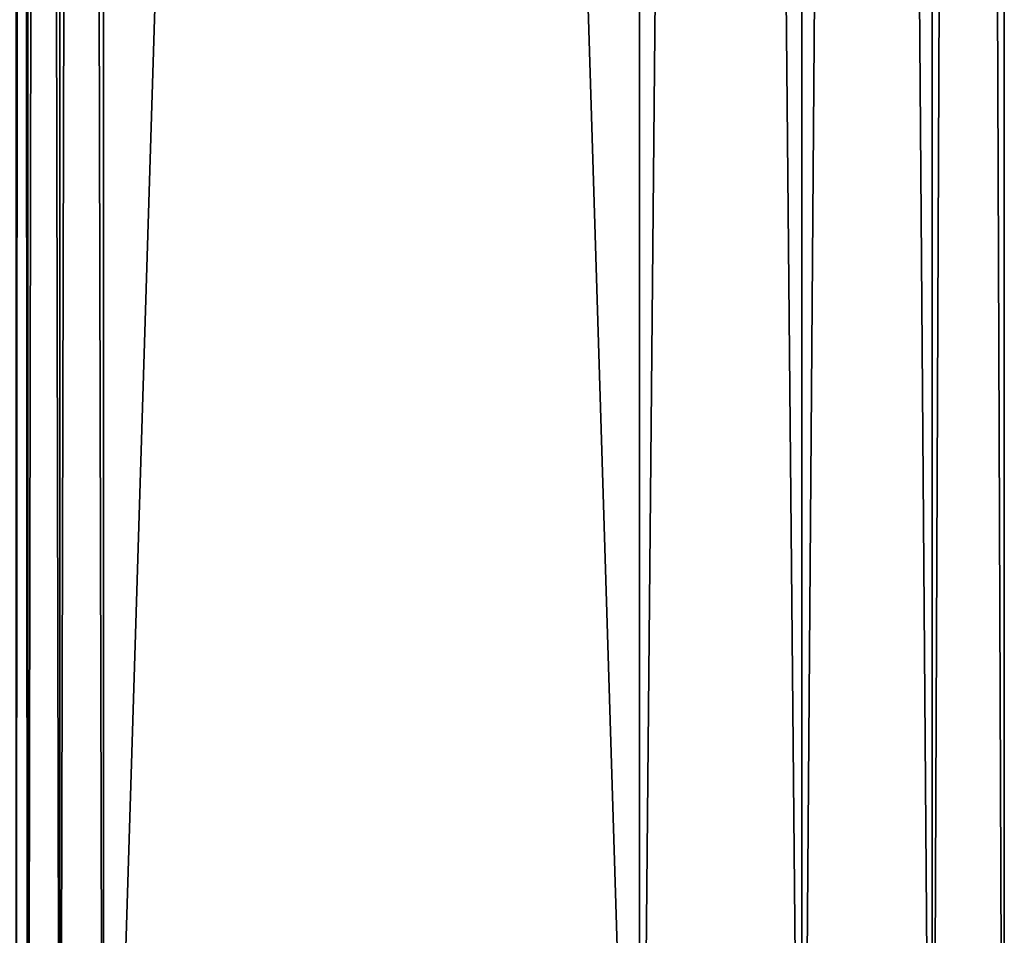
# Model space of a CAD drawing. Extents: x -200 to 200, y -434 to 356.
# Tile 223 of 256: x 160 to 200, y -319 to -283. Entities that reach past the tile are written whole.
import ezdxf

# ---------------------------------------------------------------- set-up
doc = ezdxf.new("R2010")
doc.units = 0
doc.header["$LTSCALE"] = 52.148148
for name, color, linetype in [('770', 7, 'CONTINUOUS'), ('771', 7, 'CONTINUOUS'), ('775', 7, 'CONTINUOUS'), ('776', 7, 'CONTINUOUS'), ('777', 7, 'CONTINUOUS')]:
    doc.layers.add(name, color=color, linetype=linetype)

msp = doc.modelspace()

# ---------------------------------------------------------------- linework, layer by layer
at = {"layer": '770', "color": 7, "linetype": 'CONTINUOUS'}
for points in [[(185, 349.2, -15), (185, -349.2, -15), (163.5, 349.2, -15), (185, 349.2, -15)], [(163.5, 349.2, -15), (185, -349.2, -15), (163.5, -349.2, -15), (163.5, 349.2, -15)]]:
    msp.add_3dface(points, dxfattribs=at)
at = {"layer": '771', "color": 7, "linetype": 'CONTINUOUS'}
for points in [[(185, 349.2, 15), (163.5, -349.2, 15), (185, -349.2, 15), (185, 349.2, 15)], [(163.5, 349.2, 15), (163.5, -349.2, 15), (185, 349.2, 15), (163.5, 349.2, 15)]]:
    msp.add_3dface(points, dxfattribs=at)
at = {"layer": '775', "color": 7, "linetype": 'CONTINUOUS'}
for points in [[(185, -349.2, -15), (191.508, 349.2, -13.515), (191.508, -349.2, -13.515), (185, -349.2, -15)], [(185, -349.2, -15), (185, 349.2, -15), (191.508, 349.2, -13.515), (185, -349.2, -15)], [(185, 349.2, 15), (185, -349.2, 15), (191.508, -349.2, 13.515), (185, 349.2, 15)], [(191.508, 349.2, 13.515), (185, 349.2, 15), (191.508, -349.2, 13.515), (191.508, 349.2, 13.515)], [(196.727, 349.2, 9.352), (191.508, 349.2, 13.515), (196.727, -349.2, 9.352), (196.727, 349.2, 9.352)], [(196.727, -349.2, 9.352), (191.508, 349.2, 13.515), (191.508, -349.2, 13.515), (196.727, -349.2, 9.352)], [(191.508, 349.2, -13.515), (196.727, 349.2, -9.352), (191.508, -349.2, -13.515), (191.508, 349.2, -13.515)], [(191.508, -349.2, -13.515), (196.727, 349.2, -9.352), (196.727, -349.2, -9.352), (191.508, -349.2, -13.515)], [(199.624, -349.2, 3.338), (196.727, 349.2, 9.352), (196.727, -349.2, 9.352), (199.624, -349.2, 3.338)], [(199.624, 349.2, 3.338), (196.727, 349.2, 9.352), (199.624, -349.2, 3.338), (199.624, 349.2, 3.338)], [(196.727, 349.2, -9.352), (199.624, 349.2, -3.338), (196.727, -349.2, -9.352), (196.727, 349.2, -9.352)], [(196.727, -349.2, -9.352), (199.624, 349.2, -3.338), (199.624, -349.2, -3.338), (196.727, -349.2, -9.352)], [(199.624, 349.2, -3.338), (199.624, 349.2, 3.338), (199.624, -349.2, -3.338), (199.624, 349.2, -3.338)], [(199.624, -349.2, -3.338), (199.624, 349.2, 3.338), (199.624, -349.2, 3.338), (199.624, -349.2, -3.338)]]:
    msp.add_3dface(points, dxfattribs=at)
at = {"layer": '776', "color": 7, "linetype": 'CONTINUOUS'}
for points in [[(160, 349.2, 11.5), (160, -349.2, 11.5), (160.469, -349.2, 13.25), (160, 349.2, 11.5)], [(160, 349.2, 11.5), (160.469, -349.2, 13.25), (160.469, 349.2, 13.25), (160, 349.2, 11.5)], [(160.469, -349.2, 13.25), (161.75, -349.2, 14.531), (160.469, 349.2, 13.25), (160.469, -349.2, 13.25)], [(160.469, 349.2, 13.25), (161.75, -349.2, 14.531), (161.75, 349.2, 14.531), (160.469, 349.2, 13.25)], [(161.75, -349.2, 14.531), (163.5, -349.2, 15), (161.75, 349.2, 14.531), (161.75, -349.2, 14.531)], [(163.5, -349.2, 15), (163.5, 349.2, 15), (161.75, 349.2, 14.531), (163.5, -349.2, 15)]]:
    msp.add_3dface(points, dxfattribs=at)
at = {"layer": '777', "color": 7, "linetype": 'CONTINUOUS'}
for points in [[(160, -349.2, -11.5), (160, 349.2, -11.5), (160.469, 349.2, -13.25), (160, -349.2, -11.5)], [(160.469, -349.2, -13.25), (160, -349.2, -11.5), (160.469, 349.2, -13.25), (160.469, -349.2, -13.25)], [(161.75, -349.2, -14.531), (160.469, -349.2, -13.25), (161.75, 349.2, -14.531), (161.75, -349.2, -14.531)], [(161.75, 349.2, -14.531), (160.469, -349.2, -13.25), (160.469, 349.2, -13.25), (161.75, 349.2, -14.531)], [(163.5, 349.2, -15), (161.75, -349.2, -14.531), (161.75, 349.2, -14.531), (163.5, 349.2, -15)], [(163.5, 349.2, -15), (163.5, -349.2, -15), (161.75, -349.2, -14.531), (163.5, 349.2, -15)]]:
    msp.add_3dface(points, dxfattribs=at)

doc.saveas('drawing.dxf')
